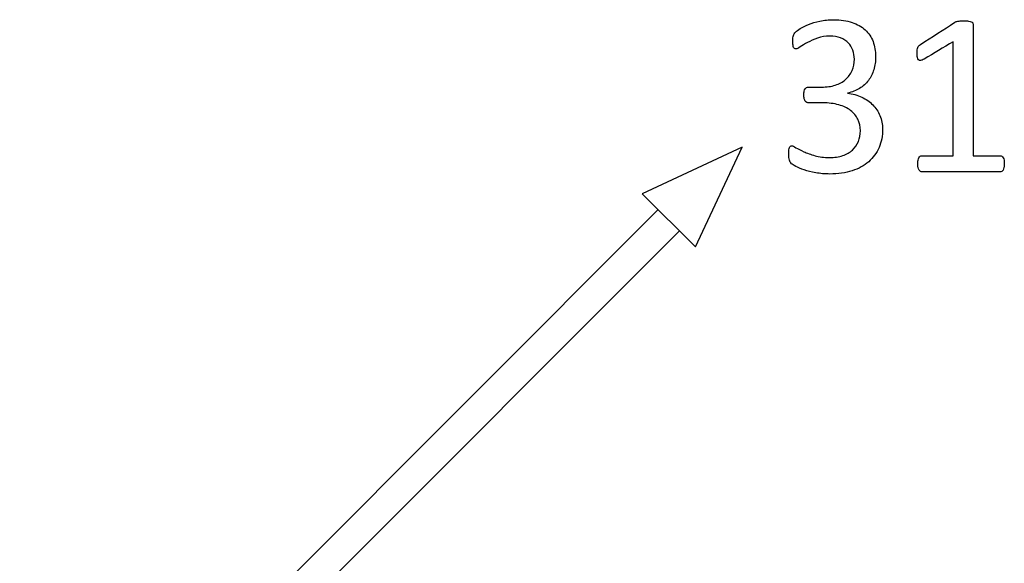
# Model space of a CAD drawing. Header units: inches. Extents: x 0 to 20790, y -12 to 14700.
# Tile 189 of 256: x 6872 to 7526, y 12406 to 12767. Entities that reach past the tile are written whole.
import ezdxf

# ---------------------------------------------------------------- set-up
doc = ezdxf.new("R2010")
doc.units = ezdxf.units.IN
doc.layers.add('254', color=7, linetype='Continuous', true_color=0xffffff)

msp = doc.modelspace()

# ---------------------------------------------------------------- linework, layer by layer
at = {"layer": '254', "color": 2, "linetype": 'Continuous', "lineweight": 25}
for p, q in [((7351.945, 12682.35), (7285.698, 12651.458)), ((7321.053, 12616.103), (7351.945, 12682.35)), ((7285.698, 12651.458), (7321.053, 12616.103)), ((7296.305, 12640.852), (6872.041, 12216.588)), ((6886.183, 12202.445), (7310.447, 12626.71))]:
    msp.add_line(p, q, dxfattribs=at)
for points, knots in [([(7442.966, 12682.124), (7444.56, 12685.785), (7445.339, 12689.882), (7445.339, 12697.585), (7444.762, 12700.528), (7442.454, 12706.01), (7440.867, 12708.405), (7436.756, 12712.516), (7434.318, 12714.204), (7428.594, 12716.921), (7425.46, 12717.782), (7422.027, 12718.157), (7422.027, 12718.205), (7422.027, 12718.253), (7422.027, 12718.301), (7425.056, 12718.878), (7427.74, 12719.888), (7430.048, 12721.33), (7432.356, 12722.802), (7434.289, 12724.562), (7437.463, 12728.716), (7438.674, 12731.111), (7439.511, 12733.794), (7440.319, 12736.506), (7440.723, 12739.42), (7440.723, 12746.172), (7440.146, 12749.49), (7437.838, 12755.491), (7436.107, 12758.087), (7431.418, 12762.371), (7428.519, 12764.06), (7421.536, 12766.426), (7417.497, 12767.003), (7409.592, 12767.003), (7406.534, 12766.685), (7400.848, 12765.479), (7398.34, 12764.694), (7393.954, 12762.906), (7392.137, 12762.011), (7389.157, 12760.178), (7388.184, 12759.443), (7387.203, 12758.462), (7386.857, 12758.059), (7386.655, 12757.683), (7386.453, 12757.337), (7386.251, 12756.933), (7385.962, 12756.068), (7385.847, 12755.548), (7385.789, 12754.971), (7385.76, 12754.365), (7385.731, 12753.702), (7385.731, 12751.798), (7385.76, 12750.874), (7385.847, 12750.182), (7385.905, 12749.49), (7386.049, 12748.97), (7386.222, 12748.566), (7386.395, 12748.191), (7386.626, 12747.932), (7386.914, 12747.816), (7387.203, 12747.672), (7387.52, 12747.614), (7388.386, 12747.614), (7389.28, 12748.076), (7390.579, 12748.97), (7391.848, 12749.865), (7393.464, 12750.817), (7397.353, 12752.876), (7399.58, 12753.846), (7404.568, 12755.644), (7407.284, 12756.068), (7412.996, 12756.068), (7415.391, 12755.693), (7419.546, 12754.077), (7421.248, 12753.009), (7423.902, 12750.24), (7424.912, 12748.595), (7426.239, 12744.844), (7426.585, 12742.883), (7426.585, 12738.035), (7426.066, 12735.468), (7425.085, 12733.188), (7424.075, 12730.909), (7422.633, 12728.947), (7418.882, 12725.658), (7416.603, 12724.417), (7413.92, 12723.523), (7411.236, 12722.657), (7408.178, 12722.225), (7401.908, 12722.225), (7399.013, 12722.225), (7395.656, 12722.225), (7395.224, 12722.138), (7394.531, 12721.792), (7394.185, 12721.503), (7393.925, 12721.099), (7393.637, 12720.724), (7393.406, 12720.205), (7393.117, 12718.936), (7393.031, 12718.128), (7393.031, 12716.079), (7393.117, 12715.214), (7393.291, 12714.521), (7393.493, 12713.858), (7393.723, 12713.338), (7393.983, 12712.906), (7394.272, 12712.502), (7394.618, 12712.213), (7395.368, 12711.867), (7395.772, 12711.752), (7396.176, 12711.78), (7399.33, 12711.78), (7402.485, 12711.78), (7409.592, 12711.78), (7413.112, 12711.319), (7419.317, 12709.595), (7421.94, 12708.318), (7426.197, 12705.04), (7427.826, 12703.096), (7430.019, 12698.595), (7430.567, 12696.056), (7430.567, 12690.661), (7430.134, 12688.295), (7428.413, 12683.935), (7427.076, 12682.034), (7423.598, 12678.846), (7421.45, 12677.62), (7416.314, 12675.889), (7413.343, 12675.456), (7406.476, 12675.456), (7403.302, 12675.86), (7397.624, 12677.523), (7395.108, 12678.399), (7393.002, 12679.351), (7390.867, 12680.274), (7389.107, 12681.169), (7387.751, 12682.005), (7386.395, 12682.813), (7385.501, 12683.217), (7384.375, 12683.217), (7383.856, 12682.871), (7383.481, 12682.15), (7383.135, 12681.428), (7382.962, 12680.159), (7382.962, 12677.216), (7382.991, 12676.322), (7383.077, 12675.571), (7383.135, 12674.821), (7383.25, 12674.187), (7383.423, 12673.696), (7383.568, 12673.177), (7383.741, 12672.744), (7383.943, 12672.369), (7384.145, 12672.023), (7384.462, 12671.648), (7384.837, 12671.301), (7385.212, 12670.926), (7386.164, 12670.349), (7389.142, 12668.773), (7391.011, 12668.012), (7395.512, 12666.512), (7398.109, 12665.877), (7400.994, 12665.329), (7403.879, 12664.81), (7406.995, 12664.521), (7415.824, 12664.521), (7420.757, 12665.243), (7429.462, 12668.067), (7433.135, 12670.061), (7439.078, 12675.312), (7441.358, 12678.428), (7442.966, 12682.124)], [0, 0, 0, 0, 0.0277583, 0.0277583, 0.046613, 0.046613, 0.0654676, 0.0654676, 0.0844556, 0.0844556, 0.1035184, 0.1035184, 0.1035184, 0.1038219, 0.1038219, 0.1038219, 0.1219609, 0.1219609, 0.1219609, 0.1386304, 0.1386304, 0.1552999, 0.1552999, 0.1552999, 0.173894, 0.173894, 0.1955871, 0.1955871, 0.2172803, 0.2172803, 0.2391073, 0.2391073, 0.2609342, 0.2609342, 0.276486, 0.276486, 0.2918874, 0.2918874, 0.3072888, 0.3072888, 0.322476, 0.322476, 0.3376632, 0.3376632, 0.3376632, 0.3405368, 0.3405368, 0.3434104, 0.3434104, 0.3434104, 0.3479122, 0.3479122, 0.3544148, 0.3544148, 0.3544148, 0.3580788, 0.3580788, 0.3580788, 0.3603793, 0.3603793, 0.3603793, 0.3625398, 0.3625398, 0.3657806, 0.3657806, 0.3657806, 0.3780778, 0.3780778, 0.3901591, 0.3901591, 0.4023649, 0.4023649, 0.4136226, 0.4136226, 0.4248804, 0.4248804, 0.4361381, 0.4361381, 0.4473959, 0.4473959, 0.4627762, 0.4627762, 0.4627762, 0.4781125, 0.4781125, 0.4934488, 0.4934488, 0.4934488, 0.5126638, 0.5126638, 0.5291416, 0.5291416, 0.5317693, 0.5317693, 0.534397, 0.534397, 0.534397, 0.5378764, 0.5378764, 0.5413558, 0.5413558, 0.5451422, 0.5451422, 0.5451422, 0.5487712, 0.5487712, 0.5487712, 0.5515411, 0.5515411, 0.554311, 0.554311, 0.554311, 0.5738075, 0.5738075, 0.5982382, 0.5982382, 0.622459, 0.622459, 0.6465225, 0.6465225, 0.6705859, 0.6705859, 0.6924394, 0.6924394, 0.7140444, 0.7140444, 0.7358458, 0.7358458, 0.7576472, 0.7576472, 0.7801939, 0.7801939, 0.8024699, 0.8024699, 0.8024699, 0.8155304, 0.8155304, 0.8155304, 0.8221671, 0.8221671, 0.8317074, 0.8317074, 0.8317074, 0.840407, 0.840407, 0.8455724, 0.8455724, 0.8455724, 0.8498349, 0.8498349, 0.8498349, 0.8530183, 0.8530183, 0.8530183, 0.8561335, 0.8561335, 0.8561335, 0.8634858, 0.8634858, 0.8710105, 0.8710105, 0.8785352, 0.8785352, 0.8785352, 0.8990964, 0.8990964, 0.9327742, 0.9327742, 0.9663871, 0.9663871, 1, 1, 1, 1]), ([(7386.655, 12757.683), (7386.857, 12758.059), (7387.203, 12758.462), (7388.184, 12759.443), (7389.157, 12760.178), (7392.137, 12762.011), (7393.954, 12762.906), (7398.34, 12764.694), (7400.848, 12765.479), (7406.534, 12766.685), (7409.592, 12767.003), (7417.497, 12767.003), (7421.536, 12766.426), (7428.519, 12764.06), (7431.418, 12762.371), (7436.107, 12758.087), (7437.838, 12755.491), (7440.146, 12749.49), (7440.723, 12746.172), (7440.723, 12739.42), (7440.319, 12736.506), (7439.511, 12733.794)], [0, 0, 0, 0, 0.0832798, 0.0832798, 0.1665596, 0.1665596, 0.2510143, 0.2510143, 0.335469, 0.335469, 0.4207478, 0.4207478, 0.5404374, 0.5404374, 0.6601269, 0.6601269, 0.7790825, 0.7790825, 0.8980381, 0.8980381, 1, 1, 1, 1]), ([(7525.98, 12668.762), (7526.124, 12669.426), (7526.21, 12670.234), (7526.21, 12672.138), (7526.153, 12672.946), (7526.008, 12673.61), (7525.893, 12674.273), (7525.72, 12674.821), (7525.258, 12675.687), (7524.941, 12676.033), (7524.595, 12676.264), (7524.22, 12676.495), (7523.845, 12676.61), (7517.439, 12676.61), (7511.438, 12676.61), (7505.437, 12676.61), (7505.437, 12705.77), (7505.437, 12734.929), (7505.437, 12764.377), (7505.351, 12764.694), (7505.206, 12764.954), (7505.062, 12765.243), (7504.745, 12765.473), (7504.283, 12765.647), (7503.821, 12765.848), (7503.187, 12765.964), (7501.542, 12766.191), (7500.504, 12766.224), (7498.368, 12766.224), (7497.589, 12766.224), (7496.349, 12766.164), (7495.83, 12766.108), (7495.368, 12765.993), (7494.906, 12765.906), (7494.502, 12765.791), (7494.214, 12765.704), (7493.896, 12765.589), (7493.637, 12765.473), (7493.435, 12765.3), (7485.789, 12760.405), (7478.143, 12755.51), (7470.498, 12750.615), (7470.036, 12750.297), (7469.661, 12750.009), (7469.401, 12749.692), (7469.113, 12749.374), (7468.882, 12749.028), (7468.738, 12748.624), (7468.594, 12748.191), (7468.478, 12747.701), (7468.309, 12746.46), (7468.276, 12745.71), (7468.276, 12743.662), (7468.334, 12742.681), (7468.478, 12741.93), (7468.594, 12741.151), (7468.853, 12740.603), (7469.199, 12740.257), (7469.546, 12739.94), (7470.036, 12739.824), (7470.613, 12739.911), (7471.219, 12740.026), (7471.998, 12740.344), (7472.979, 12740.834), (7479.384, 12744.662), (7485.789, 12748.489), (7492.194, 12752.317), (7492.194, 12727.081), (7492.194, 12701.846), (7492.194, 12676.61), (7485.27, 12676.61), (7478.345, 12676.61), (7471.017, 12676.61), (7470.642, 12676.495), (7470.325, 12676.264), (7469.978, 12676.033), (7469.69, 12675.687), (7469.228, 12674.821), (7469.055, 12674.273), (7468.882, 12673.61), (7468.738, 12672.946), (7468.651, 12672.138), (7468.651, 12670.234), (7468.738, 12669.426), (7468.882, 12668.762), (7469.055, 12668.099), (7469.257, 12667.551), (7469.834, 12666.743), (7470.123, 12666.426), (7470.44, 12666.252), (7470.729, 12666.079), (7471.075, 12665.993), (7488.761, 12665.993), (7506.101, 12665.993), (7523.787, 12665.993), (7524.133, 12666.079), (7524.479, 12666.252), (7524.797, 12666.426), (7525.114, 12666.743), (7525.374, 12667.147), (7525.604, 12667.551), (7525.835, 12668.099), (7525.98, 12668.762)], [0, 0, 0, 0, 0.0068468, 0.0068468, 0.0132908, 0.0132908, 0.0132908, 0.0180116, 0.0180116, 0.0227323, 0.0227323, 0.0227323, 0.0262151, 0.0262151, 0.0779596, 0.0779596, 0.0779596, 0.3287415, 0.3287415, 0.3312229, 0.3312229, 0.3312229, 0.3346061, 0.3346061, 0.3346061, 0.3402993, 0.3402993, 0.3458, 0.3458, 0.3499909, 0.3499909, 0.354381, 0.354381, 0.354381, 0.3577351, 0.3577351, 0.3577351, 0.3602215, 0.3602215, 0.3602215, 0.4369763, 0.4369763, 0.4369763, 0.4410287, 0.4410287, 0.4410287, 0.4445948, 0.4445948, 0.4445948, 0.4490992, 0.4490992, 0.4534027, 0.4534027, 0.4592842, 0.4592842, 0.4592842, 0.464457, 0.464457, 0.464457, 0.4686626, 0.4686626, 0.4686626, 0.4757727, 0.4757727, 0.4757727, 0.5382679, 0.5382679, 0.5382679, 0.7496299, 0.7496299, 0.7496299, 0.8076256, 0.8076256, 0.8110087, 0.8110087, 0.8110087, 0.8147602, 0.8147602, 0.8185117, 0.8185117, 0.8185117, 0.8252325, 0.8252325, 0.8323734, 0.8323734, 0.8323734, 0.8372714, 0.8372714, 0.8421695, 0.8421695, 0.8421695, 0.8450387, 0.8450387, 0.988738, 0.988738, 0.9916072, 0.9916072, 0.9916072, 0.9951696, 0.9951696, 0.9951696, 1, 1, 1, 1]), ([(7495.368, 12765.993), (7495.83, 12766.108), (7496.349, 12766.164), (7497.589, 12766.224), (7498.368, 12766.224), (7500.504, 12766.224), (7501.542, 12766.191), (7503.187, 12765.964), (7503.821, 12765.848), (7504.283, 12765.647)], [0, 0, 0, 0, 0.222003, 0.222003, 0.4339362, 0.4339362, 0.7120986, 0.7120986, 1, 1, 1, 1]), ([(7505.206, 12764.954), (7505.351, 12764.694), (7505.437, 12764.377), (7505.437, 12734.929), (7505.437, 12705.77), (7505.437, 12676.61)], [0, 0, 0, 0, 0.0097975, 0.0097975, 1, 1, 1, 1]), ([(7385.789, 12754.971), (7385.847, 12755.548), (7385.962, 12756.068), (7386.251, 12756.933), (7386.453, 12757.337), (7386.655, 12757.683)], [0, 0, 0, 0, 0.5, 0.5, 1, 1, 1, 1]), ([(7385.847, 12750.182), (7385.76, 12750.874), (7385.731, 12751.798), (7385.731, 12753.702), (7385.76, 12754.365), (7385.789, 12754.971)], [0, 0, 0, 0, 0.5909091, 0.5909091, 1, 1, 1, 1]), ([(7425.085, 12733.188), (7426.066, 12735.468), (7426.585, 12738.035), (7426.585, 12742.883), (7426.239, 12744.844), (7424.912, 12748.595), (7423.902, 12750.24), (7421.248, 12753.009), (7419.546, 12754.077), (7415.391, 12755.693), (7412.996, 12756.068), (7407.284, 12756.068), (7404.568, 12755.644), (7399.58, 12753.846), (7397.353, 12752.876), (7393.464, 12750.817), (7391.848, 12749.865), (7390.579, 12748.97)], [0, 0, 0, 0, 0.158567, 0.158567, 0.2746315, 0.2746315, 0.3906959, 0.3906959, 0.5067604, 0.5067604, 0.6228249, 0.6228249, 0.7486632, 0.7486632, 0.8732189, 0.8732189, 1, 1, 1, 1]), ([(7390.579, 12748.97), (7389.28, 12748.076), (7388.386, 12747.614), (7387.52, 12747.614), (7387.203, 12747.672), (7386.914, 12747.816)], [0, 0, 0, 0, 0.6, 0.6, 1, 1, 1, 1]), ([(7468.478, 12741.93), (7468.334, 12742.681), (7468.276, 12743.662), (7468.276, 12745.71), (7468.309, 12746.46), (7468.478, 12747.701), (7468.594, 12748.191), (7468.738, 12748.624)], [0, 0, 0, 0, 0.4003881, 0.4003881, 0.6933551, 0.6933551, 1, 1, 1, 1]), ([(7413.92, 12723.523), (7416.603, 12724.417), (7418.882, 12725.658), (7422.633, 12728.947), (7424.075, 12730.909), (7425.085, 12733.188)], [0, 0, 0, 0, 0.5, 0.5, 1, 1, 1, 1]), ([(7439.511, 12733.794), (7438.674, 12731.111), (7437.463, 12728.716), (7434.289, 12724.562), (7432.356, 12722.802), (7430.048, 12721.33)], [0, 0, 0, 0, 0.5, 0.5, 1, 1, 1, 1]), ([(7393.291, 12714.521), (7393.117, 12715.214), (7393.031, 12716.079), (7393.031, 12718.128), (7393.117, 12718.936), (7393.406, 12720.205), (7393.637, 12720.724), (7393.925, 12721.099)], [0, 0, 0, 0, 0.352381, 0.352381, 0.6761905, 0.6761905, 1, 1, 1, 1]), ([(7393.925, 12721.099), (7394.185, 12721.503), (7394.531, 12721.792), (7395.224, 12722.138), (7395.656, 12722.225), (7399.013, 12722.225), (7401.908, 12722.225), (7408.178, 12722.225), (7411.236, 12722.657), (7413.92, 12723.523)], [0, 0, 0, 0, 0.0641711, 0.0641711, 0.1283422, 0.1283422, 0.5307487, 0.5307487, 1, 1, 1, 1]), ([(7422.027, 12718.157), (7425.46, 12717.782), (7428.594, 12716.921), (7434.318, 12714.204), (7436.756, 12712.516), (7440.867, 12708.405), (7442.454, 12706.01), (7444.762, 12700.528), (7445.339, 12697.585), (7445.339, 12689.882), (7444.56, 12685.785), (7442.973, 12682.121)], [0, 0, 0, 0, 0.1841496, 0.1841496, 0.3675751, 0.3675751, 0.5497135, 0.5497135, 0.7318518, 0.7318518, 1, 1, 1, 1]), ([(7393.002, 12679.351), (7395.108, 12678.399), (7397.624, 12677.523), (7403.302, 12675.86), (7406.476, 12675.456), (7413.343, 12675.456), (7416.314, 12675.889), (7421.45, 12677.62), (7423.598, 12678.846), (7427.076, 12682.034), (7428.413, 12683.935), (7430.134, 12688.295), (7430.567, 12690.661), (7430.567, 12696.056), (7430.019, 12698.595), (7427.826, 12703.096), (7426.197, 12705.04), (7421.94, 12708.318), (7419.317, 12709.595), (7413.112, 12711.319), (7409.592, 12711.78), (7402.485, 12711.78), (7399.33, 12711.78), (7396.176, 12711.78)], [0, 0, 0, 0, 0.0897652, 0.0897652, 0.1806212, 0.1806212, 0.2684736, 0.2684736, 0.3563261, 0.3563261, 0.4433872, 0.4433872, 0.5314498, 0.5314498, 0.6284177, 0.6284177, 0.7253855, 0.7253855, 0.8229875, 0.8229875, 0.9214354, 0.9214354, 1, 1, 1, 1]), ([(7396.176, 12711.78), (7395.772, 12711.752), (7395.368, 12711.867), (7394.618, 12712.213), (7394.272, 12712.502), (7393.983, 12712.906)], [0, 0, 0, 0, 0.5, 0.5, 1, 1, 1, 1]), ([(7383.077, 12675.571), (7382.991, 12676.322), (7382.962, 12677.216), (7382.962, 12680.159), (7383.135, 12681.428), (7383.481, 12682.15)], [0, 0, 0, 0, 0.372549, 0.372549, 1, 1, 1, 1]), ([(7383.481, 12682.15), (7383.856, 12682.871), (7384.375, 12683.217), (7385.501, 12683.217), (7386.395, 12682.813), (7387.751, 12682.005)], [0, 0, 0, 0, 0.5897436, 0.5897436, 1, 1, 1, 1]), ([(7442.973, 12682.121), (7441.358, 12678.428), (7439.078, 12675.312), (7433.135, 12670.061), (7429.462, 12668.067), (7420.757, 12665.243), (7415.824, 12664.521), (7406.995, 12664.521), (7403.879, 12664.81), (7400.994, 12665.329)], [0, 0, 0, 0, 0.2767297, 0.2767297, 0.5534594, 0.5534594, 0.8307232, 0.8307232, 1, 1, 1, 1]), ([(7400.994, 12665.329), (7398.109, 12665.877), (7395.512, 12666.512), (7391.011, 12668.012), (7389.142, 12668.773), (7386.164, 12670.349), (7385.212, 12670.926), (7384.837, 12671.301)], [0, 0, 0, 0, 0.3358987, 0.3358987, 0.6717973, 0.6717973, 1, 1, 1, 1]), ([(7468.882, 12668.762), (7468.738, 12669.426), (7468.651, 12670.234), (7468.651, 12672.138), (7468.738, 12672.946), (7468.882, 12673.61)], [0, 0, 0, 0, 0.5151515, 0.5151515, 1, 1, 1, 1]), ([(7468.882, 12673.61), (7469.055, 12674.273), (7469.228, 12674.821), (7469.69, 12675.687), (7469.978, 12676.033), (7470.325, 12676.264)], [0, 0, 0, 0, 0.5, 0.5, 1, 1, 1, 1]), ([(7470.325, 12676.264), (7470.642, 12676.495), (7471.017, 12676.61), (7478.345, 12676.61), (7485.27, 12676.61), (7492.194, 12676.61)], [0, 0, 0, 0, 0.0551181, 0.0551181, 1, 1, 1, 1]), ([(7505.437, 12676.61), (7511.438, 12676.61), (7517.439, 12676.61), (7523.845, 12676.61), (7524.22, 12676.495), (7524.595, 12676.264)], [0, 0, 0, 0, 0.9369369, 0.9369369, 1, 1, 1, 1]), ([(7524.595, 12676.264), (7524.941, 12676.033), (7525.258, 12675.687), (7525.72, 12674.821), (7525.893, 12674.273), (7526.008, 12673.61)], [0, 0, 0, 0, 0.5, 0.5, 1, 1, 1, 1]), ([(7526.008, 12673.61), (7526.153, 12672.946), (7526.21, 12672.138), (7526.21, 12670.234), (7526.124, 12669.426), (7525.98, 12668.762)], [0, 0, 0, 0, 0.4848485, 0.4848485, 1, 1, 1, 1]), ([(7470.44, 12666.252), (7470.123, 12666.426), (7469.834, 12666.743), (7469.257, 12667.551), (7469.055, 12668.099), (7468.882, 12668.762)], [0, 0, 0, 0, 0.5, 0.5, 1, 1, 1, 1]), ([(7524.479, 12666.252), (7524.133, 12666.079), (7523.787, 12665.993), (7506.101, 12665.993), (7488.761, 12665.993), (7471.075, 12665.993), (7470.729, 12666.079), (7470.44, 12666.252)], [0, 0, 0, 0, 0.0192, 0.0192, 0.9808, 0.9808, 1, 1, 1, 1])]:
    msp.add_open_spline(points, degree=3, knots=knots, dxfattribs=at)
for points in [[(7470.498, 12750.615), (7478.143, 12755.51), (7485.789, 12760.405), (7493.435, 12765.3)], [(7493.435, 12765.3), (7493.637, 12765.473), (7493.896, 12765.589), (7494.214, 12765.704)], [(7494.214, 12765.704), (7494.502, 12765.791), (7494.906, 12765.906), (7495.368, 12765.993)], [(7504.283, 12765.647), (7504.745, 12765.473), (7505.062, 12765.243), (7505.206, 12764.954)], [(7386.222, 12748.566), (7386.049, 12748.97), (7385.905, 12749.49), (7385.847, 12750.182)], [(7469.401, 12749.692), (7469.661, 12750.009), (7470.036, 12750.297), (7470.498, 12750.615)], [(7492.194, 12752.317), (7485.789, 12748.489), (7479.384, 12744.662), (7472.979, 12740.834)], [(7492.194, 12676.61), (7492.194, 12701.846), (7492.194, 12727.081), (7492.194, 12752.317)], [(7386.914, 12747.816), (7386.626, 12747.932), (7386.395, 12748.191), (7386.222, 12748.566)], [(7468.738, 12748.624), (7468.882, 12749.028), (7469.113, 12749.374), (7469.401, 12749.692)], [(7469.199, 12740.257), (7468.853, 12740.603), (7468.594, 12741.151), (7468.478, 12741.93)], [(7470.613, 12739.911), (7470.036, 12739.824), (7469.546, 12739.94), (7469.199, 12740.257)], [(7472.979, 12740.834), (7471.998, 12740.344), (7471.219, 12740.026), (7470.613, 12739.911)], [(7430.048, 12721.33), (7427.74, 12719.888), (7425.056, 12718.878), (7422.027, 12718.301)], [(7422.027, 12718.301), (7422.027, 12718.253), (7422.027, 12718.205), (7422.027, 12718.157)], [(7393.983, 12712.906), (7393.723, 12713.338), (7393.493, 12713.858), (7393.291, 12714.521)], [(7387.751, 12682.005), (7389.107, 12681.169), (7390.867, 12680.274), (7393.002, 12679.351)], [(7383.423, 12673.696), (7383.25, 12674.187), (7383.135, 12674.821), (7383.077, 12675.571)], [(7383.943, 12672.369), (7383.741, 12672.744), (7383.568, 12673.177), (7383.423, 12673.696)], [(7384.837, 12671.301), (7384.462, 12671.648), (7384.145, 12672.023), (7383.943, 12672.369)], [(7525.374, 12667.147), (7525.114, 12666.743), (7524.797, 12666.426), (7524.479, 12666.252)], [(7525.98, 12668.762), (7525.835, 12668.099), (7525.604, 12667.551), (7525.374, 12667.147)]]:
    msp.add_open_spline(points, degree=3, dxfattribs=at)

doc.saveas('drawing.dxf')
